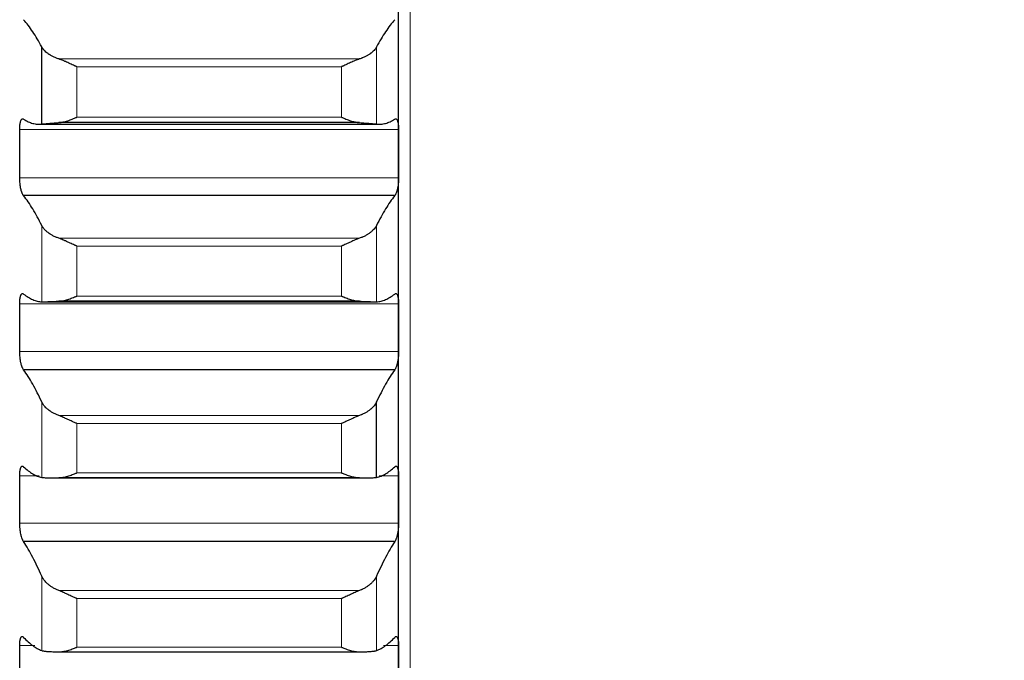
# Model space of a CAD drawing. Header units: inches. Extents: x 0 to 20790, y -12 to 14700.
# Tile 140 of 256: x 6263 to 6398, y 9745 to 9833. Entities that reach past the tile are written whole.
import ezdxf

# ---------------------------------------------------------------- set-up
doc = ezdxf.new("R2010")
doc.units = ezdxf.units.IN
doc.layers.add('1', color=7, linetype='Continuous', true_color=0xffffff)
doc.layers.add('254', color=7, linetype='Continuous', true_color=0xffffff)
doc.styles.add('latin_extended', font='simplex.shx')
doc.dimstyles.get("Standard").update_dxf_attribs({"dimtxt": 0.18, "dimasz": 0.18, "dimexe": 0.18, "dimexo": 0.0625, "dimgap": 0.09, "dimtad": 0, "dimtih": 1, "dimtoh": 1, "dimdec": 4, "dimzin": 0, "dimdsep": 46, "dimtxsty": 'Standard', "dimcen": 0.09, "dimadec": 0, "dimazin": 0, "dimtfac": 1, "dimtdec": 4, "dimtofl": 0, "dimtmove": 0, "dimatfit": 3, "dimfxl": 1, "dimtolj": 1, "dimtzin": 0, "dimarcsym": 0})

# ---------------------------------------------------------------- blocks, each defined once
blk = doc.blocks.new('_U2')
at = {"layer": '254', "color": 3, "linetype": 'Continuous', "lineweight": 13, "transparency": 16777216}
for p, q in [((7346.06, 11562.4), (7346.06, 8391.82)), ((658.56, 9851.46), (658.56, 8391.82)), ((781.06, 8426.82), (7223.56, 8426.82))]:
    blk.add_line(p, q, dxfattribs=at)
at = {"layer": '254', "color": 3, "transparency": 16777216}
for points in [[(781.06, 8447.23), (781.06, 8406.4), (658.56, 8426.82)], [(7223.56, 8406.4), (7223.56, 8447.23), (7346.06, 8426.82)]]:
    blk.add_solid(points, dxfattribs=at)
at = {"layer": 'Defpoints', "color": 0, "transparency": 16777216}
for p in [(7346.06, 11597.4), (658.56, 9886.46), (7346.06, 8426.82)]:
    blk.add_point(p, dxfattribs=at)
at = {"layer": '254', "color": 2, "lineweight": 13, "transparency": 16777216, "insert": (3786.47, 8610.57), "char_height": 122.5, "attachment_point": 1, "style": 'latin_extended'}
blk.add_mtext('\\A1;6687', dxfattribs=at)

msp = doc.modelspace()

# ---------------------------------------------------------------- linework, layer by layer
at = {"layer": '1', "color": 110, "linetype": 'Continuous', "lineweight": 13}
for p, q in [((6316.158, 9889.423), (6316.158, 9359.463)), ((6311.532, 9818.797), (6311.532, 9829.395)), ((6309.19, 9827.742), (6267.927, 9827.742)), ((6270.414, 9819.751), (6270.414, 9826.672)), ((6306.702, 9826.672), (6270.414, 9826.672)), ((6306.702, 9819.751), (6306.702, 9826.672)), ((6306.702, 9819.751), (6270.414, 9819.751)), ((6314.556, 9818.058), (6262.561, 9818.058)), ((6314.556, 9811.416), (6262.561, 9811.416)), ((6265.585, 9794.402), (6265.585, 9804.888)), ((6311.532, 9794.402), (6311.532, 9804.888)), ((6309.19, 9803.127), (6267.927, 9803.127)), ((6270.414, 9795.193), (6270.414, 9802.04)), ((6306.702, 9802.04), (6270.414, 9802.04)), ((6306.702, 9795.193), (6306.702, 9802.04)), ((6314.556, 9794.138), (6262.561, 9794.138)), ((6306.702, 9795.193), (6270.414, 9795.193)), ((6314.556, 9787.572), (6262.561, 9787.572)), ((6265.585, 9770.296), (6265.585, 9780.653)), ((6309.19, 9778.786), (6267.927, 9778.786)), ((6270.414, 9770.923), (6270.414, 9777.685)), ((6306.702, 9777.685), (6270.414, 9777.685)), ((6306.702, 9770.923), (6306.702, 9777.685)), ((6265.22, 9770.507), (6262.561, 9770.507)), ((6306.702, 9770.923), (6270.414, 9770.923)), ((6314.556, 9770.507), (6311.897, 9770.507)), ((6314.556, 9764.027), (6262.561, 9764.027)), ((6265.585, 9746.517), (6265.585, 9756.728)), ((6311.532, 9746.517), (6311.532, 9756.728)), ((6309.19, 9754.759), (6267.927, 9754.759)), ((6270.414, 9746.978), (6270.414, 9753.645)), ((6306.702, 9753.645), (6270.414, 9753.645)), ((6306.702, 9746.978), (6306.702, 9753.645)), ((6264.641, 9747.202), (6262.561, 9747.202)), ((6306.702, 9746.978), (6270.414, 9746.978)), ((6314.556, 9747.202), (6312.475, 9747.202))]:
    msp.add_line(p, q, dxfattribs=at)
at = {"layer": '1', "color": 2, "linetype": 'Continuous', "lineweight": 25}
for p, q in [((6314.558, 9814.737), (6314.558, 9838.875)), ((6265.585, 9818.797), (6265.585, 9829.395)), ((6265.23, 9818.777), (6311.887, 9818.777)), ((6309.19, 9818.999), (6267.927, 9818.999)), ((6314.558, 9790.855), (6314.558, 9814.737)), ((6314.021, 9808.973), (6263.096, 9808.973)), ((6265.813, 9794.4), (6311.371, 9794.4)), ((6309.19, 9794.477), (6267.927, 9794.477)), ((6314.558, 9767.267), (6314.558, 9790.855)), ((6314.021, 9785.075), (6263.096, 9785.075)), ((6311.532, 9770.296), (6311.532, 9780.653)), ((6267.013, 9770.236), (6310.126, 9770.236)), ((6309.19, 9770.243), (6267.927, 9770.243)), ((6314.558, 9744.01), (6314.558, 9767.267)), ((6314.021, 9761.48), (6263.096, 9761.48)), ((6267.927, 9746.336), (6309.19, 9746.336))]:
    msp.add_line(p, q, dxfattribs=at)
for points in [[(6265.585, 9829.395), (6265.381, 9829.781), (6264.971, 9830.515), (6264.352, 9831.505), (6263.727, 9832.385), (6263.307, 9832.899), (6263.096, 9833.137)], [(6314.021, 9833.137), (6313.81, 9832.899), (6313.39, 9832.385), (6312.765, 9831.505), (6312.146, 9830.515), (6311.736, 9829.781), (6311.532, 9829.395)], [(6263.096, 9819.481), (6263.307, 9819.344), (6263.727, 9819.111), (6264.352, 9818.88), (6264.971, 9818.769), (6265.381, 9818.774), (6265.585, 9818.797)], [(6311.532, 9818.797), (6311.736, 9818.774), (6312.146, 9818.769), (6312.765, 9818.88), (6313.39, 9819.111), (6313.81, 9819.344), (6314.021, 9819.481)], [(6262.558, 9814.737), (6262.558, 9815.844), (6262.559, 9816.951), (6262.561, 9818.058)], [(6314.556, 9818.058), (6314.557, 9816.951), (6314.558, 9815.844), (6314.558, 9814.737)], [(6262.561, 9811.416), (6262.559, 9812.523), (6262.558, 9813.63), (6262.558, 9814.737)], [(6314.558, 9814.737), (6314.558, 9813.63), (6314.557, 9812.523), (6314.556, 9811.416)], [(6265.585, 9804.888), (6265.381, 9805.301), (6264.971, 9806.091), (6264.352, 9807.166), (6263.727, 9808.133), (6263.307, 9808.705), (6263.096, 9808.973)], [(6314.021, 9808.973), (6313.81, 9808.705), (6313.39, 9808.133), (6312.765, 9807.166), (6312.146, 9806.091), (6311.736, 9805.301), (6311.532, 9804.888)], [(6263.096, 9795.462), (6263.307, 9795.295), (6263.727, 9794.999), (6264.352, 9794.675), (6264.971, 9794.469), (6265.381, 9794.411), (6265.585, 9794.402)], [(6311.532, 9794.402), (6311.736, 9794.411), (6312.146, 9794.469), (6312.765, 9794.675), (6313.39, 9794.999), (6313.81, 9795.295), (6314.021, 9795.462)], [(6262.558, 9790.855), (6262.558, 9791.949), (6262.559, 9793.044), (6262.561, 9794.138)], [(6314.556, 9794.138), (6314.557, 9793.044), (6314.558, 9791.949), (6314.558, 9790.855)], [(6262.561, 9787.572), (6262.559, 9788.666), (6262.558, 9789.76), (6262.558, 9790.855)], [(6314.558, 9790.855), (6314.558, 9789.76), (6314.557, 9788.666), (6314.556, 9787.572)], [(6265.585, 9780.653), (6265.381, 9781.093), (6264.971, 9781.936), (6264.352, 9783.095), (6263.727, 9784.147), (6263.307, 9784.778), (6263.096, 9785.075)], [(6314.021, 9785.075), (6313.81, 9784.778), (6313.39, 9784.147), (6312.765, 9783.095), (6312.146, 9781.936), (6311.736, 9781.093), (6311.532, 9780.653)], [(6263.096, 9771.73), (6263.307, 9771.532), (6263.727, 9771.175), (6264.352, 9770.757), (6264.971, 9770.457), (6265.381, 9770.337), (6265.585, 9770.296)], [(6311.532, 9770.296), (6311.736, 9770.337), (6312.146, 9770.457), (6312.765, 9770.757), (6313.39, 9771.175), (6313.81, 9771.532), (6314.021, 9771.73)], [(6262.558, 9767.267), (6262.558, 9768.347), (6262.559, 9769.427), (6262.561, 9770.507)], [(6314.556, 9770.507), (6314.557, 9769.427), (6314.558, 9768.347), (6314.558, 9767.267)], [(6262.561, 9764.027), (6262.559, 9765.107), (6262.558, 9766.187), (6262.558, 9767.267)], [(6314.558, 9767.267), (6314.558, 9766.187), (6314.557, 9765.107), (6314.556, 9764.027)], [(6265.585, 9756.728), (6265.381, 9757.194), (6264.971, 9758.09), (6264.352, 9759.33), (6263.727, 9760.466), (6263.307, 9761.154), (6263.096, 9761.48)], [(6314.021, 9761.48), (6313.81, 9761.154), (6313.39, 9760.466), (6312.765, 9759.33), (6312.146, 9758.09), (6311.736, 9757.194), (6311.532, 9756.728)], [(6263.096, 9748.323), (6263.307, 9748.094), (6263.727, 9747.676), (6264.352, 9747.166), (6264.971, 9746.773), (6265.381, 9746.589), (6265.585, 9746.517)], [(6311.532, 9746.517), (6311.736, 9746.589), (6312.146, 9746.773), (6312.765, 9747.166), (6313.39, 9747.676), (6313.81, 9748.094), (6314.021, 9748.323)], [(6262.558, 9744.01), (6262.558, 9745.074), (6262.559, 9746.138), (6262.561, 9747.202)], [(6314.556, 9747.202), (6314.557, 9746.138), (6314.558, 9745.074), (6314.558, 9744.01)]]:
    msp.add_open_spline(points, degree=3, dxfattribs=at)
for points, knots in [([(6267.927, 9827.742), (6267.781, 9827.79), (6267.641, 9827.842), (6267.372, 9827.952), (6267.114, 9828.069), (6266.878, 9828.197), (6266.738, 9828.281), (6266.71, 9828.298), (6266.655, 9828.332), (6266.628, 9828.35), (6266.547, 9828.402), (6266.496, 9828.437), (6266.346, 9828.544), (6266.253, 9828.617), (6266.082, 9828.766), (6266.003, 9828.842), (6265.895, 9828.958), (6265.86, 9828.997), (6265.811, 9829.056), (6265.796, 9829.075), (6265.765, 9829.115), (6265.75, 9829.135), (6265.677, 9829.234), (6265.627, 9829.314), (6265.585, 9829.395)], [0, 0, 0, 0, 0.125, 0.125, 0.25, 0.375, 0.375, 0.40625, 0.40625, 0.4375, 0.4375, 0.5, 0.5, 0.625, 0.625, 0.75, 0.75, 0.8125, 0.8125, 0.84375, 0.84375, 0.875, 0.875, 1, 1, 1, 1]), ([(6311.532, 9829.395), (6311.489, 9829.314), (6311.439, 9829.235), (6311.325, 9829.077), (6311.196, 9828.921), (6311.038, 9828.769), (6310.909, 9828.657), (6310.864, 9828.619), (6310.794, 9828.564), (6310.77, 9828.546), (6310.721, 9828.509), (6310.697, 9828.491), (6310.572, 9828.402), (6310.36, 9828.264), (6310.125, 9828.136), (6309.878, 9828.013), (6309.749, 9827.954), (6309.579, 9827.884), (6309.544, 9827.871), (6309.475, 9827.844), (6309.37, 9827.804), (6309.263, 9827.766), (6309.19, 9827.742)], [0, 0, 0, 0, 0.125, 0.125, 0.25, 0.375, 0.375, 0.4375, 0.4375, 0.46875, 0.46875, 0.5, 0.5, 0.625, 0.75, 0.75, 0.875, 0.875, 0.90625, 0.90625, 0.9375, 1, 1, 1, 1]), ([(6270.414, 9826.672), (6270.411, 9826.673), (6270.408, 9826.674), (6270.401, 9826.677), (6270.398, 9826.679), (6270.388, 9826.683), (6270.368, 9826.692), (6270.321, 9826.712), (6270.229, 9826.753), (6270.15, 9826.788), (6269.992, 9826.859), (6269.887, 9826.906), (6269.573, 9827.049), (6269.365, 9827.144), (6269.054, 9827.285), (6268.95, 9827.331), (6268.795, 9827.399), (6268.743, 9827.422), (6268.639, 9827.466), (6268.587, 9827.488), (6268.432, 9827.553), (6268.33, 9827.594), (6268.127, 9827.672), (6268.027, 9827.708), (6267.927, 9827.742)], [0, 0, 0, 0, 0.0039062, 0.0039062, 0.0078125, 0.0078125, 0.015625, 0.03125, 0.0625, 0.125, 0.125, 0.25, 0.25, 0.5, 0.5, 0.625, 0.625, 0.6875, 0.6875, 0.75, 0.75, 0.875, 0.875, 1, 1, 1, 1]), ([(6309.19, 9827.742), (6309.09, 9827.708), (6308.99, 9827.672), (6308.789, 9827.595), (6308.687, 9827.554), (6308.484, 9827.469), (6308.381, 9827.425), (6308.174, 9827.334), (6308.07, 9827.288), (6307.86, 9827.193), (6307.756, 9827.146), (6307.546, 9827.05), (6307.441, 9827.002), (6307.231, 9826.907), (6307.125, 9826.859), (6306.967, 9826.788), (6306.888, 9826.753), (6306.795, 9826.712), (6306.749, 9826.692), (6306.729, 9826.683), (6306.716, 9826.677), (6306.709, 9826.674), (6306.702, 9826.672)], [0, 0, 0, 0, 0.125, 0.125, 0.25, 0.25, 0.375, 0.375, 0.5, 0.5, 0.625, 0.625, 0.75, 0.75, 0.875, 0.875, 0.9375, 0.96875, 0.984375, 0.9921875, 0.9921875, 1, 1, 1, 1]), ([(6267.927, 9818.999), (6268.026, 9819.005), (6268.127, 9819.016), (6268.328, 9819.047), (6268.429, 9819.066), (6268.633, 9819.111), (6268.736, 9819.137), (6268.942, 9819.195), (6269.046, 9819.227), (6269.256, 9819.295), (6269.361, 9819.331), (6269.571, 9819.407), (6269.676, 9819.447), (6269.886, 9819.53), (6269.991, 9819.572), (6270.15, 9819.638), (6270.229, 9819.672), (6270.322, 9819.711), (6270.368, 9819.731), (6270.388, 9819.74), (6270.401, 9819.746), (6270.408, 9819.748), (6270.414, 9819.751)], [0, 0, 0, 0, 0.125, 0.125, 0.25, 0.25, 0.375, 0.375, 0.5, 0.5, 0.625, 0.625, 0.75, 0.75, 0.875, 0.875, 0.9375, 0.96875, 0.984375, 0.9921875, 0.9921875, 1, 1, 1, 1]), ([(6306.702, 9819.751), (6306.706, 9819.75), (6306.709, 9819.748), (6306.716, 9819.746), (6306.719, 9819.744), (6306.729, 9819.74), (6306.749, 9819.731), (6306.795, 9819.711), (6306.888, 9819.672), (6306.967, 9819.638), (6307.125, 9819.572), (6307.23, 9819.53), (6307.544, 9819.407), (6307.752, 9819.331), (6308.063, 9819.229), (6308.166, 9819.198), (6308.322, 9819.154), (6308.374, 9819.14), (6308.477, 9819.114), (6308.529, 9819.101), (6308.684, 9819.067), (6308.787, 9819.047), (6308.989, 9819.016), (6309.09, 9819.005), (6309.19, 9818.999)], [0, 0, 0, 0, 0.0039063, 0.0039063, 0.0078125, 0.0078125, 0.015625, 0.03125, 0.0625, 0.125, 0.125, 0.25, 0.25, 0.5, 0.5, 0.625, 0.625, 0.6875, 0.6875, 0.75, 0.75, 0.875, 0.875, 1, 1, 1, 1]), ([(6262.561, 9818.058), (6262.561, 9818.123), (6262.563, 9818.249), (6262.571, 9818.43), (6262.58, 9818.546), (6262.588, 9818.63), (6262.591, 9818.658), (6262.597, 9818.712), (6262.6, 9818.739), (6262.618, 9818.869), (6262.634, 9818.964), (6262.659, 9819.072), (6262.664, 9819.093), (6262.672, 9819.124), (6262.675, 9819.134), (6262.681, 9819.153), (6262.695, 9819.202), (6262.721, 9819.281), (6262.747, 9819.34), (6262.774, 9819.393), (6262.788, 9819.417), (6262.832, 9819.48), (6262.863, 9819.509), (6262.91, 9819.534), (6262.927, 9819.54), (6262.951, 9819.544), (6262.96, 9819.544), (6262.976, 9819.543), (6262.985, 9819.542), (6263.027, 9819.533), (6263.061, 9819.513), (6263.096, 9819.481)], [0, 0, 0, 0, 0.0625, 0.125, 0.1875, 0.1875, 0.21875, 0.21875, 0.25, 0.25, 0.375, 0.375, 0.40625, 0.40625, 0.421875, 0.421875, 0.4375, 0.5, 0.5625, 0.5625, 0.625, 0.625, 0.75, 0.75, 0.8125, 0.8125, 0.84375, 0.84375, 0.875, 0.875, 1, 1, 1, 1]), ([(6265.585, 9818.797), (6265.627, 9818.802), (6265.677, 9818.807), (6265.792, 9818.82), (6265.921, 9818.834), (6266.079, 9818.85), (6266.208, 9818.863), (6266.253, 9818.867), (6266.323, 9818.874), (6266.347, 9818.876), (6266.395, 9818.881), (6266.42, 9818.883), (6266.545, 9818.895), (6266.756, 9818.914), (6266.991, 9818.934), (6267.238, 9818.953), (6267.368, 9818.963), (6267.538, 9818.974), (6267.572, 9818.977), (6267.641, 9818.981), (6267.746, 9818.988), (6267.854, 9818.995), (6267.927, 9818.999)], [0, 0, 0, 0, 0.125, 0.125, 0.25, 0.375, 0.375, 0.4375, 0.4375, 0.46875, 0.46875, 0.5, 0.5, 0.625, 0.75, 0.75, 0.875, 0.875, 0.90625, 0.90625, 0.9375, 1, 1, 1, 1]), ([(6309.19, 9818.999), (6309.336, 9818.991), (6309.476, 9818.982), (6309.744, 9818.963), (6310.002, 9818.944), (6310.238, 9818.924), (6310.379, 9818.912), (6310.407, 9818.91), (6310.462, 9818.905), (6310.489, 9818.903), (6310.569, 9818.895), (6310.621, 9818.891), (6310.77, 9818.877), (6310.863, 9818.868), (6311.035, 9818.85), (6311.114, 9818.842), (6311.222, 9818.831), (6311.256, 9818.827), (6311.305, 9818.822), (6311.321, 9818.82), (6311.352, 9818.817), (6311.367, 9818.815), (6311.439, 9818.807), (6311.489, 9818.802), (6311.532, 9818.797)], [0, 0, 0, 0, 0.125, 0.125, 0.25, 0.375, 0.375, 0.40625, 0.40625, 0.4375, 0.4375, 0.5, 0.5, 0.625, 0.625, 0.75, 0.75, 0.8125, 0.8125, 0.84375, 0.84375, 0.875, 0.875, 1, 1, 1, 1]), ([(6314.021, 9819.481), (6314.055, 9819.513), (6314.089, 9819.533), (6314.14, 9819.544), (6314.156, 9819.545), (6314.181, 9819.541), (6314.189, 9819.539), (6314.206, 9819.534), (6314.214, 9819.53), (6314.254, 9819.509), (6314.284, 9819.48), (6314.328, 9819.418), (6314.342, 9819.394), (6314.362, 9819.354), (6314.369, 9819.34), (6314.382, 9819.31), (6314.388, 9819.295), (6314.419, 9819.214), (6314.442, 9819.139), (6314.467, 9819.032), (6314.471, 9819.01), (6314.481, 9818.964), (6314.485, 9818.94), (6314.498, 9818.868), (6314.506, 9818.818), (6314.527, 9818.662), (6314.537, 9818.551), (6314.546, 9818.402), (6314.548, 9818.372), (6314.551, 9818.311), (6314.552, 9818.28), (6314.555, 9818.186), (6314.556, 9818.123), (6314.556, 9818.058)], [0, 0, 0, 0, 0.125, 0.125, 0.1875, 0.1875, 0.21875, 0.21875, 0.25, 0.25, 0.375, 0.375, 0.4375, 0.4375, 0.46875, 0.46875, 0.5, 0.5, 0.625, 0.625, 0.65625, 0.65625, 0.6875, 0.6875, 0.75, 0.75, 0.875, 0.875, 0.90625, 0.90625, 0.9375, 0.9375, 1, 1, 1, 1]), ([(6263.096, 9808.973), (6263.061, 9809.008), (6263.027, 9809.053), (6262.977, 9809.138), (6262.96, 9809.169), (6262.936, 9809.22), (6262.927, 9809.238), (6262.911, 9809.275), (6262.903, 9809.294), (6262.863, 9809.392), (6262.832, 9809.479), (6262.789, 9809.624), (6262.775, 9809.674), (6262.755, 9809.753), (6262.748, 9809.78), (6262.735, 9809.835), (6262.728, 9809.863), (6262.697, 9810.003), (6262.675, 9810.121), (6262.65, 9810.275), (6262.645, 9810.306), (6262.636, 9810.369), (6262.631, 9810.402), (6262.619, 9810.498), (6262.611, 9810.562), (6262.59, 9810.757), (6262.579, 9810.889), (6262.57, 9811.055), (6262.569, 9811.088), (6262.566, 9811.154), (6262.565, 9811.187), (6262.562, 9811.286), (6262.561, 9811.351), (6262.561, 9811.416)], [0, 0, 0, 0, 0.125, 0.125, 0.1875, 0.1875, 0.21875, 0.21875, 0.25, 0.25, 0.375, 0.375, 0.4375, 0.4375, 0.46875, 0.46875, 0.5, 0.5, 0.625, 0.625, 0.65625, 0.65625, 0.6875, 0.6875, 0.75, 0.75, 0.875, 0.875, 0.90625, 0.90625, 0.9375, 0.9375, 1, 1, 1, 1]), ([(6314.556, 9811.416), (6314.556, 9811.351), (6314.554, 9811.222), (6314.545, 9811.025), (6314.537, 9810.893), (6314.529, 9810.794), (6314.526, 9810.761), (6314.52, 9810.695), (6314.516, 9810.662), (6314.499, 9810.499), (6314.482, 9810.372), (6314.457, 9810.217), (6314.452, 9810.186), (6314.444, 9810.14), (6314.441, 9810.125), (6314.436, 9810.095), (6314.422, 9810.02), (6314.395, 9809.89), (6314.369, 9809.782), (6314.342, 9809.677), (6314.328, 9809.626), (6314.284, 9809.48), (6314.254, 9809.392), (6314.206, 9809.275), (6314.19, 9809.239), (6314.165, 9809.188), (6314.157, 9809.171), (6314.14, 9809.14), (6314.132, 9809.125), (6314.089, 9809.053), (6314.055, 9809.008), (6314.021, 9808.973)], [0, 0, 0, 0, 0.0625, 0.125, 0.1875, 0.1875, 0.21875, 0.21875, 0.25, 0.25, 0.375, 0.375, 0.40625, 0.40625, 0.421875, 0.421875, 0.4375, 0.5, 0.5625, 0.5625, 0.625, 0.625, 0.75, 0.75, 0.8125, 0.8125, 0.84375, 0.84375, 0.875, 0.875, 1, 1, 1, 1]), ([(6267.927, 9803.127), (6267.781, 9803.178), (6267.641, 9803.233), (6267.372, 9803.35), (6267.114, 9803.474), (6266.878, 9803.61), (6266.738, 9803.699), (6266.71, 9803.718), (6266.655, 9803.754), (6266.628, 9803.772), (6266.547, 9803.828), (6266.496, 9803.866), (6266.346, 9803.98), (6266.253, 9804.057), (6266.082, 9804.216), (6266.003, 9804.297), (6265.895, 9804.421), (6265.86, 9804.462), (6265.811, 9804.525), (6265.796, 9804.546), (6265.765, 9804.588), (6265.75, 9804.61), (6265.677, 9804.716), (6265.627, 9804.802), (6265.585, 9804.888)], [0, 0, 0, 0, 0.125, 0.125, 0.25, 0.375, 0.375, 0.40625, 0.40625, 0.4375, 0.4375, 0.5, 0.5, 0.625, 0.625, 0.75, 0.75, 0.8125, 0.8125, 0.84375, 0.84375, 0.875, 0.875, 1, 1, 1, 1]), ([(6311.532, 9804.888), (6311.489, 9804.802), (6311.439, 9804.717), (6311.325, 9804.548), (6311.196, 9804.381), (6311.038, 9804.219), (6310.909, 9804.099), (6310.864, 9804.06), (6310.794, 9804.001), (6310.77, 9803.981), (6310.721, 9803.943), (6310.697, 9803.923), (6310.572, 9803.828), (6310.36, 9803.681), (6310.125, 9803.545), (6309.878, 9803.414), (6309.749, 9803.352), (6309.579, 9803.278), (6309.544, 9803.264), (6309.475, 9803.235), (6309.37, 9803.192), (6309.263, 9803.152), (6309.19, 9803.127)], [0, 0, 0, 0, 0.125, 0.125, 0.25, 0.375, 0.375, 0.4375, 0.4375, 0.46875, 0.46875, 0.5, 0.5, 0.625, 0.75, 0.75, 0.875, 0.875, 0.90625, 0.90625, 0.9375, 1, 1, 1, 1]), ([(6270.414, 9802.04), (6270.411, 9802.042), (6270.408, 9802.043), (6270.401, 9802.046), (6270.398, 9802.047), (6270.388, 9802.052), (6270.368, 9802.06), (6270.321, 9802.081), (6270.229, 9802.121), (6270.15, 9802.156), (6269.992, 9802.226), (6269.887, 9802.274), (6269.573, 9802.417), (6269.365, 9802.513), (6269.054, 9802.655), (6268.95, 9802.702), (6268.795, 9802.771), (6268.743, 9802.794), (6268.639, 9802.84), (6268.587, 9802.863), (6268.432, 9802.929), (6268.33, 9802.972), (6268.127, 9803.053), (6268.027, 9803.091), (6267.927, 9803.127)], [0, 0, 0, 0, 0.0039063, 0.0039063, 0.0078125, 0.0078125, 0.015625, 0.03125, 0.0625, 0.125, 0.125, 0.25, 0.25, 0.5, 0.5, 0.625, 0.625, 0.6875, 0.6875, 0.75, 0.75, 0.875, 0.875, 1, 1, 1, 1]), ([(6309.19, 9803.127), (6309.09, 9803.091), (6308.99, 9803.053), (6308.789, 9802.973), (6308.687, 9802.931), (6308.484, 9802.843), (6308.381, 9802.798), (6308.174, 9802.705), (6308.07, 9802.658), (6307.86, 9802.562), (6307.756, 9802.514), (6307.546, 9802.418), (6307.441, 9802.37), (6307.231, 9802.274), (6307.125, 9802.227), (6306.967, 9802.156), (6306.888, 9802.121), (6306.795, 9802.081), (6306.749, 9802.06), (6306.729, 9802.052), (6306.716, 9802.046), (6306.709, 9802.043), (6306.702, 9802.04)], [0, 0, 0, 0, 0.125, 0.125, 0.25, 0.25, 0.375, 0.375, 0.5, 0.5, 0.625, 0.625, 0.75, 0.75, 0.875, 0.875, 0.9375, 0.96875, 0.984375, 0.9921875, 0.9921875, 1, 1, 1, 1]), ([(6262.561, 9794.138), (6262.561, 9794.202), (6262.563, 9794.326), (6262.571, 9794.504), (6262.58, 9794.617), (6262.588, 9794.699), (6262.591, 9794.726), (6262.597, 9794.779), (6262.6, 9794.805), (6262.618, 9794.931), (6262.634, 9795.023), (6262.659, 9795.125), (6262.664, 9795.145), (6262.672, 9795.174), (6262.675, 9795.184), (6262.681, 9795.203), (6262.695, 9795.248), (6262.721, 9795.322), (6262.747, 9795.376), (6262.774, 9795.425), (6262.788, 9795.446), (6262.832, 9795.502), (6262.863, 9795.526), (6262.91, 9795.544), (6262.927, 9795.547), (6262.951, 9795.547), (6262.96, 9795.546), (6262.976, 9795.542), (6262.985, 9795.54), (6263.027, 9795.524), (6263.061, 9795.499), (6263.096, 9795.462)], [0, 0, 0, 0, 0.0625, 0.125, 0.1875, 0.1875, 0.21875, 0.21875, 0.25, 0.25, 0.375, 0.375, 0.40625, 0.40625, 0.421875, 0.421875, 0.4375, 0.5, 0.5625, 0.5625, 0.625, 0.625, 0.75, 0.75, 0.8125, 0.8125, 0.84375, 0.84375, 0.875, 0.875, 1, 1, 1, 1]), ([(6314.021, 9795.462), (6314.055, 9795.499), (6314.089, 9795.524), (6314.14, 9795.543), (6314.156, 9795.546), (6314.181, 9795.547), (6314.189, 9795.546), (6314.206, 9795.543), (6314.214, 9795.541), (6314.254, 9795.526), (6314.284, 9795.502), (6314.328, 9795.447), (6314.342, 9795.426), (6314.362, 9795.39), (6314.369, 9795.377), (6314.382, 9795.349), (6314.388, 9795.335), (6314.419, 9795.26), (6314.442, 9795.189), (6314.467, 9795.087), (6314.471, 9795.066), (6314.481, 9795.022), (6314.485, 9794.999), (6314.498, 9794.93), (6314.506, 9794.882), (6314.527, 9794.731), (6314.537, 9794.623), (6314.546, 9794.477), (6314.548, 9794.447), (6314.551, 9794.387), (6314.552, 9794.356), (6314.555, 9794.264), (6314.556, 9794.202), (6314.556, 9794.138)], [0, 0, 0, 0, 0.125, 0.125, 0.1875, 0.1875, 0.21875, 0.21875, 0.25, 0.25, 0.375, 0.375, 0.4375, 0.4375, 0.46875, 0.46875, 0.5, 0.5, 0.625, 0.625, 0.65625, 0.65625, 0.6875, 0.6875, 0.75, 0.75, 0.875, 0.875, 0.90625, 0.90625, 0.9375, 0.9375, 1, 1, 1, 1]), ([(6265.585, 9794.402), (6265.627, 9794.401), (6265.677, 9794.4), (6265.792, 9794.4), (6265.921, 9794.401), (6266.079, 9794.405), (6266.208, 9794.409), (6266.253, 9794.411), (6266.323, 9794.414), (6266.347, 9794.414), (6266.395, 9794.416), (6266.42, 9794.417), (6266.545, 9794.422), (6266.756, 9794.431), (6266.991, 9794.44), (6267.238, 9794.451), (6267.368, 9794.456), (6267.538, 9794.463), (6267.572, 9794.464), (6267.641, 9794.467), (6267.746, 9794.471), (6267.854, 9794.474), (6267.927, 9794.477)], [0, 0, 0, 0, 0.125, 0.125, 0.25, 0.375, 0.375, 0.4375, 0.4375, 0.46875, 0.46875, 0.5, 0.5, 0.625, 0.75, 0.75, 0.875, 0.875, 0.90625, 0.90625, 0.9375, 1, 1, 1, 1]), ([(6267.927, 9794.477), (6268.026, 9794.48), (6268.127, 9794.489), (6268.328, 9794.515), (6268.429, 9794.533), (6268.633, 9794.574), (6268.736, 9794.598), (6268.942, 9794.652), (6269.046, 9794.683), (6269.256, 9794.748), (6269.361, 9794.783), (6269.571, 9794.856), (6269.676, 9794.895), (6269.886, 9794.975), (6269.991, 9795.017), (6270.15, 9795.082), (6270.229, 9795.115), (6270.322, 9795.154), (6270.368, 9795.174), (6270.388, 9795.182), (6270.401, 9795.188), (6270.408, 9795.191), (6270.414, 9795.193)], [0, 0, 0, 0, 0.125, 0.125, 0.25, 0.25, 0.375, 0.375, 0.5, 0.5, 0.625, 0.625, 0.75, 0.75, 0.875, 0.875, 0.9375, 0.96875, 0.984375, 0.9921875, 0.9921875, 1, 1, 1, 1]), ([(6306.702, 9795.193), (6306.706, 9795.192), (6306.709, 9795.191), (6306.716, 9795.188), (6306.719, 9795.186), (6306.729, 9795.182), (6306.749, 9795.174), (6306.795, 9795.154), (6306.888, 9795.115), (6306.967, 9795.082), (6307.125, 9795.017), (6307.23, 9794.976), (6307.544, 9794.855), (6307.752, 9794.782), (6308.063, 9794.685), (6308.166, 9794.655), (6308.322, 9794.614), (6308.374, 9794.601), (6308.477, 9794.576), (6308.529, 9794.565), (6308.684, 9794.533), (6308.787, 9794.516), (6308.989, 9794.489), (6309.09, 9794.48), (6309.19, 9794.477)], [0, 0, 0, 0, 0.0039063, 0.0039063, 0.0078125, 0.0078125, 0.015625, 0.03125, 0.0625, 0.125, 0.125, 0.25, 0.25, 0.5, 0.5, 0.625, 0.625, 0.6875, 0.6875, 0.75, 0.75, 0.875, 0.875, 1, 1, 1, 1]), ([(6309.19, 9794.477), (6309.336, 9794.472), (6309.476, 9794.467), (6309.744, 9794.456), (6310.002, 9794.446), (6310.238, 9794.436), (6310.379, 9794.43), (6310.407, 9794.429), (6310.462, 9794.427), (6310.489, 9794.425), (6310.569, 9794.422), (6310.621, 9794.42), (6310.77, 9794.414), (6310.863, 9794.411), (6311.035, 9794.405), (6311.114, 9794.403), (6311.222, 9794.401), (6311.256, 9794.401), (6311.305, 9794.4), (6311.321, 9794.4), (6311.352, 9794.4), (6311.367, 9794.4), (6311.439, 9794.4), (6311.489, 9794.401), (6311.532, 9794.402)], [0, 0, 0, 0, 0.125, 0.125, 0.25, 0.375, 0.375, 0.40625, 0.40625, 0.4375, 0.4375, 0.5, 0.5, 0.625, 0.625, 0.75, 0.75, 0.8125, 0.8125, 0.84375, 0.84375, 0.875, 0.875, 1, 1, 1, 1]), ([(6263.096, 9785.075), (6263.061, 9785.114), (6263.027, 9785.165), (6262.977, 9785.256), (6262.96, 9785.29), (6262.936, 9785.344), (6262.927, 9785.363), (6262.911, 9785.401), (6262.903, 9785.422), (6262.863, 9785.525), (6262.832, 9785.616), (6262.789, 9785.765), (6262.775, 9785.817), (6262.755, 9785.899), (6262.748, 9785.926), (6262.735, 9785.982), (6262.728, 9786.011), (6262.697, 9786.154), (6262.675, 9786.274), (6262.65, 9786.43), (6262.645, 9786.462), (6262.636, 9786.526), (6262.631, 9786.558), (6262.619, 9786.656), (6262.611, 9786.721), (6262.59, 9786.916), (6262.579, 9787.048), (6262.57, 9787.213), (6262.569, 9787.247), (6262.566, 9787.313), (6262.565, 9787.345), (6262.562, 9787.443), (6262.561, 9787.508), (6262.561, 9787.572)], [0, 0, 0, 0, 0.125, 0.125, 0.1875, 0.1875, 0.21875, 0.21875, 0.25, 0.25, 0.375, 0.375, 0.4375, 0.4375, 0.46875, 0.46875, 0.5, 0.5, 0.625, 0.625, 0.65625, 0.65625, 0.6875, 0.6875, 0.75, 0.75, 0.875, 0.875, 0.90625, 0.90625, 0.9375, 0.9375, 1, 1, 1, 1]), ([(6314.556, 9787.572), (6314.556, 9787.508), (6314.554, 9787.379), (6314.545, 9787.184), (6314.537, 9787.052), (6314.529, 9786.953), (6314.526, 9786.92), (6314.52, 9786.853), (6314.516, 9786.82), (6314.499, 9786.656), (6314.482, 9786.528), (6314.457, 9786.371), (6314.452, 9786.34), (6314.444, 9786.294), (6314.441, 9786.278), (6314.436, 9786.248), (6314.422, 9786.171), (6314.395, 9786.039), (6314.369, 9785.928), (6314.342, 9785.82), (6314.328, 9785.768), (6314.284, 9785.616), (6314.254, 9785.525), (6314.206, 9785.402), (6314.19, 9785.364), (6314.165, 9785.309), (6314.157, 9785.292), (6314.14, 9785.258), (6314.132, 9785.242), (6314.089, 9785.165), (6314.055, 9785.114), (6314.021, 9785.075)], [0, 0, 0, 0, 0.0625, 0.125, 0.1875, 0.1875, 0.21875, 0.21875, 0.25, 0.25, 0.375, 0.375, 0.40625, 0.40625, 0.421875, 0.421875, 0.4375, 0.5, 0.5625, 0.5625, 0.625, 0.625, 0.75, 0.75, 0.8125, 0.8125, 0.84375, 0.84375, 0.875, 0.875, 1, 1, 1, 1]), ([(6267.927, 9778.786), (6267.781, 9778.84), (6267.641, 9778.899), (6267.372, 9779.022), (6267.114, 9779.153), (6266.878, 9779.297), (6266.738, 9779.391), (6266.71, 9779.41), (6266.655, 9779.449), (6266.628, 9779.468), (6266.547, 9779.527), (6266.496, 9779.567), (6266.346, 9779.688), (6266.253, 9779.77), (6266.082, 9779.939), (6266.003, 9780.024), (6265.895, 9780.156), (6265.86, 9780.2), (6265.811, 9780.267), (6265.796, 9780.289), (6265.765, 9780.334), (6265.75, 9780.357), (6265.677, 9780.47), (6265.627, 9780.561), (6265.585, 9780.653)], [0, 0, 0, 0, 0.125, 0.125, 0.25, 0.375, 0.375, 0.40625, 0.40625, 0.4375, 0.4375, 0.5, 0.5, 0.625, 0.625, 0.75, 0.75, 0.8125, 0.8125, 0.84375, 0.84375, 0.875, 0.875, 1, 1, 1, 1]), ([(6311.532, 9780.653), (6311.489, 9780.561), (6311.439, 9780.47), (6311.325, 9780.291), (6311.196, 9780.114), (6311.038, 9779.942), (6310.909, 9779.815), (6310.864, 9779.773), (6310.794, 9779.71), (6310.77, 9779.69), (6310.721, 9779.649), (6310.697, 9779.628), (6310.572, 9779.528), (6310.36, 9779.372), (6310.125, 9779.228), (6309.878, 9779.09), (6309.749, 9779.024), (6309.579, 9778.946), (6309.544, 9778.931), (6309.475, 9778.9), (6309.37, 9778.856), (6309.263, 9778.813), (6309.19, 9778.786)], [0, 0, 0, 0, 0.125, 0.125, 0.25, 0.375, 0.375, 0.4375, 0.4375, 0.46875, 0.46875, 0.5, 0.5, 0.625, 0.75, 0.75, 0.875, 0.875, 0.90625, 0.90625, 0.9375, 1, 1, 1, 1]), ([(6270.414, 9777.685), (6270.411, 9777.687), (6270.408, 9777.688), (6270.401, 9777.691), (6270.398, 9777.692), (6270.388, 9777.697), (6270.368, 9777.705), (6270.321, 9777.725), (6270.229, 9777.765), (6270.15, 9777.8), (6269.992, 9777.87), (6269.887, 9777.917), (6269.573, 9778.06), (6269.365, 9778.156), (6269.054, 9778.3), (6268.95, 9778.348), (6268.795, 9778.419), (6268.743, 9778.442), (6268.639, 9778.489), (6268.587, 9778.512), (6268.432, 9778.58), (6268.33, 9778.624), (6268.127, 9778.709), (6268.027, 9778.749), (6267.927, 9778.786)], [0, 0, 0, 0, 0.0039062, 0.0039062, 0.0078125, 0.0078125, 0.015625, 0.03125, 0.0625, 0.125, 0.125, 0.25, 0.25, 0.5, 0.5, 0.625, 0.625, 0.6875, 0.6875, 0.75, 0.75, 0.875, 0.875, 1, 1, 1, 1]), ([(6309.19, 9778.786), (6309.09, 9778.749), (6308.99, 9778.709), (6308.789, 9778.625), (6308.687, 9778.582), (6308.484, 9778.492), (6308.381, 9778.446), (6308.174, 9778.351), (6308.07, 9778.303), (6307.86, 9778.206), (6307.756, 9778.158), (6307.546, 9778.061), (6307.441, 9778.013), (6307.231, 9777.917), (6307.125, 9777.87), (6306.967, 9777.8), (6306.888, 9777.765), (6306.795, 9777.725), (6306.749, 9777.705), (6306.729, 9777.697), (6306.716, 9777.691), (6306.709, 9777.688), (6306.702, 9777.685)], [0, 0, 0, 0, 0.125, 0.125, 0.25, 0.25, 0.375, 0.375, 0.5, 0.5, 0.625, 0.625, 0.75, 0.75, 0.875, 0.875, 0.9375, 0.96875, 0.984375, 0.9921875, 0.9921875, 1, 1, 1, 1]), ([(6262.561, 9770.507), (6262.561, 9770.57), (6262.563, 9770.692), (6262.571, 9770.867), (6262.58, 9770.976), (6262.588, 9771.056), (6262.591, 9771.083), (6262.597, 9771.134), (6262.6, 9771.159), (6262.618, 9771.281), (6262.634, 9771.368), (6262.659, 9771.466), (6262.664, 9771.485), (6262.672, 9771.512), (6262.675, 9771.521), (6262.681, 9771.539), (6262.695, 9771.582), (6262.721, 9771.651), (6262.747, 9771.7), (6262.774, 9771.744), (6262.788, 9771.763), (6262.832, 9771.81), (6262.863, 9771.829), (6262.91, 9771.84), (6262.927, 9771.84), (6262.951, 9771.836), (6262.96, 9771.834), (6262.976, 9771.828), (6262.985, 9771.824), (6263.027, 9771.802), (6263.061, 9771.772), (6263.096, 9771.73)], [0, 0, 0, 0, 0.0625, 0.125, 0.1875, 0.1875, 0.21875, 0.21875, 0.25, 0.25, 0.375, 0.375, 0.40625, 0.40625, 0.421875, 0.421875, 0.4375, 0.5, 0.5625, 0.5625, 0.625, 0.625, 0.75, 0.75, 0.8125, 0.8125, 0.84375, 0.84375, 0.875, 0.875, 1, 1, 1, 1]), ([(6314.021, 9771.73), (6314.055, 9771.772), (6314.089, 9771.802), (6314.14, 9771.829), (6314.156, 9771.835), (6314.181, 9771.839), (6314.189, 9771.839), (6314.206, 9771.839), (6314.214, 9771.838), (6314.254, 9771.83), (6314.284, 9771.81), (6314.328, 9771.764), (6314.342, 9771.745), (6314.362, 9771.712), (6314.369, 9771.7), (6314.382, 9771.675), (6314.388, 9771.662), (6314.419, 9771.593), (6314.442, 9771.526), (6314.467, 9771.429), (6314.471, 9771.409), (6314.481, 9771.367), (6314.485, 9771.346), (6314.498, 9771.279), (6314.506, 9771.233), (6314.527, 9771.087), (6314.537, 9770.982), (6314.546, 9770.839), (6314.548, 9770.81), (6314.551, 9770.751), (6314.552, 9770.722), (6314.555, 9770.631), (6314.556, 9770.57), (6314.556, 9770.507)], [0, 0, 0, 0, 0.125, 0.125, 0.1875, 0.1875, 0.21875, 0.21875, 0.25, 0.25, 0.375, 0.375, 0.4375, 0.4375, 0.46875, 0.46875, 0.5, 0.5, 0.625, 0.625, 0.65625, 0.65625, 0.6875, 0.6875, 0.75, 0.75, 0.875, 0.875, 0.90625, 0.90625, 0.9375, 0.9375, 1, 1, 1, 1]), ([(6265.585, 9770.296), (6265.627, 9770.288), (6265.677, 9770.28), (6265.792, 9770.268), (6265.921, 9770.257), (6266.079, 9770.249), (6266.208, 9770.244), (6266.253, 9770.243), (6266.323, 9770.241), (6266.347, 9770.241), (6266.395, 9770.24), (6266.42, 9770.239), (6266.545, 9770.237), (6266.756, 9770.235), (6266.991, 9770.236), (6267.238, 9770.237), (6267.368, 9770.237), (6267.538, 9770.239), (6267.572, 9770.239), (6267.641, 9770.24), (6267.746, 9770.241), (6267.854, 9770.242), (6267.927, 9770.243)], [0, 0, 0, 0, 0.125, 0.125, 0.25, 0.375, 0.375, 0.4375, 0.4375, 0.46875, 0.46875, 0.5, 0.5, 0.625, 0.75, 0.75, 0.875, 0.875, 0.90625, 0.90625, 0.9375, 1, 1, 1, 1]), ([(6267.927, 9770.243), (6268.026, 9770.244), (6268.127, 9770.25), (6268.328, 9770.272), (6268.429, 9770.287), (6268.633, 9770.325), (6268.736, 9770.347), (6268.942, 9770.398), (6269.046, 9770.426), (6269.256, 9770.488), (6269.361, 9770.522), (6269.571, 9770.593), (6269.676, 9770.63), (6269.886, 9770.708), (6269.991, 9770.749), (6270.15, 9770.813), (6270.229, 9770.845), (6270.322, 9770.884), (6270.368, 9770.903), (6270.388, 9770.911), (6270.401, 9770.917), (6270.408, 9770.92), (6270.414, 9770.923)], [0, 0, 0, 0, 0.125, 0.125, 0.25, 0.25, 0.375, 0.375, 0.5, 0.5, 0.625, 0.625, 0.75, 0.75, 0.875, 0.875, 0.9375, 0.96875, 0.984375, 0.9921875, 0.9921875, 1, 1, 1, 1]), ([(6306.702, 9770.923), (6306.706, 9770.921), (6306.709, 9770.92), (6306.716, 9770.917), (6306.719, 9770.916), (6306.729, 9770.911), (6306.749, 9770.903), (6306.795, 9770.884), (6306.888, 9770.845), (6306.967, 9770.813), (6307.125, 9770.749), (6307.23, 9770.709), (6307.544, 9770.592), (6307.752, 9770.521), (6308.063, 9770.428), (6308.166, 9770.4), (6308.322, 9770.361), (6308.374, 9770.349), (6308.477, 9770.327), (6308.529, 9770.316), (6308.684, 9770.288), (6308.787, 9770.272), (6308.989, 9770.25), (6309.09, 9770.244), (6309.19, 9770.243)], [0, 0, 0, 0, 0.0039062, 0.0039062, 0.0078125, 0.0078125, 0.015625, 0.03125, 0.0625, 0.125, 0.125, 0.25, 0.25, 0.5, 0.5, 0.625, 0.625, 0.6875, 0.6875, 0.75, 0.75, 0.875, 0.875, 1, 1, 1, 1]), ([(6309.19, 9770.243), (6309.336, 9770.241), (6309.476, 9770.24), (6309.744, 9770.238), (6310.002, 9770.236), (6310.238, 9770.235), (6310.379, 9770.236), (6310.407, 9770.236), (6310.462, 9770.236), (6310.489, 9770.237), (6310.569, 9770.237), (6310.621, 9770.238), (6310.77, 9770.24), (6310.863, 9770.243), (6311.035, 9770.249), (6311.114, 9770.253), (6311.222, 9770.26), (6311.256, 9770.262), (6311.305, 9770.266), (6311.321, 9770.268), (6311.352, 9770.271), (6311.367, 9770.272), (6311.439, 9770.28), (6311.489, 9770.288), (6311.532, 9770.296)], [0, 0, 0, 0, 0.125, 0.125, 0.25, 0.375, 0.375, 0.40625, 0.40625, 0.4375, 0.4375, 0.5, 0.5, 0.625, 0.625, 0.75, 0.75, 0.8125, 0.8125, 0.84375, 0.84375, 0.875, 0.875, 1, 1, 1, 1]), ([(6263.096, 9761.48), (6263.061, 9761.524), (6263.027, 9761.579), (6262.977, 9761.678), (6262.96, 9761.713), (6262.936, 9761.77), (6262.927, 9761.79), (6262.911, 9761.831), (6262.903, 9761.852), (6262.863, 9761.96), (6262.832, 9762.055), (6262.789, 9762.209), (6262.775, 9762.263), (6262.755, 9762.346), (6262.748, 9762.374), (6262.735, 9762.432), (6262.728, 9762.461), (6262.697, 9762.607), (6262.675, 9762.729), (6262.65, 9762.887), (6262.645, 9762.919), (6262.636, 9762.983), (6262.631, 9763.016), (6262.619, 9763.114), (6262.611, 9763.179), (6262.59, 9763.376), (6262.579, 9763.507), (6262.57, 9763.672), (6262.569, 9763.705), (6262.566, 9763.77), (6262.565, 9763.803), (6262.562, 9763.9), (6262.561, 9763.964), (6262.561, 9764.027)], [0, 0, 0, 0, 0.125, 0.125, 0.1875, 0.1875, 0.21875, 0.21875, 0.25, 0.25, 0.375, 0.375, 0.4375, 0.4375, 0.46875, 0.46875, 0.5, 0.5, 0.625, 0.625, 0.65625, 0.65625, 0.6875, 0.6875, 0.75, 0.75, 0.875, 0.875, 0.90625, 0.90625, 0.9375, 0.9375, 1, 1, 1, 1]), ([(6314.556, 9764.027), (6314.556, 9763.964), (6314.554, 9763.837), (6314.545, 9763.643), (6314.537, 9763.511), (6314.529, 9763.412), (6314.526, 9763.379), (6314.52, 9763.312), (6314.516, 9763.279), (6314.499, 9763.115), (6314.482, 9762.986), (6314.457, 9762.827), (6314.452, 9762.796), (6314.444, 9762.749), (6314.441, 9762.733), (6314.436, 9762.702), (6314.422, 9762.624), (6314.395, 9762.49), (6314.369, 9762.376), (6314.342, 9762.266), (6314.328, 9762.212), (6314.284, 9762.055), (6314.254, 9761.961), (6314.206, 9761.832), (6314.19, 9761.791), (6314.165, 9761.734), (6314.157, 9761.715), (6314.14, 9761.68), (6314.132, 9761.662), (6314.089, 9761.579), (6314.055, 9761.524), (6314.021, 9761.48)], [0, 0, 0, 0, 0.0625, 0.125, 0.1875, 0.1875, 0.21875, 0.21875, 0.25, 0.25, 0.375, 0.375, 0.40625, 0.40625, 0.421875, 0.421875, 0.4375, 0.5, 0.5625, 0.5625, 0.625, 0.625, 0.75, 0.75, 0.8125, 0.8125, 0.84375, 0.84375, 0.875, 0.875, 1, 1, 1, 1]), ([(6267.927, 9754.759), (6267.781, 9754.816), (6267.641, 9754.877), (6267.372, 9755.007), (6267.114, 9755.145), (6266.878, 9755.296), (6266.738, 9755.396), (6266.71, 9755.416), (6266.655, 9755.456), (6266.628, 9755.477), (6266.547, 9755.539), (6266.496, 9755.581), (6266.346, 9755.708), (6266.253, 9755.795), (6266.082, 9755.973), (6266.003, 9756.063), (6265.895, 9756.202), (6265.86, 9756.249), (6265.811, 9756.319), (6265.796, 9756.343), (6265.765, 9756.391), (6265.75, 9756.414), (6265.677, 9756.534), (6265.627, 9756.631), (6265.585, 9756.728)], [0, 0, 0, 0, 0.125, 0.125, 0.25, 0.375, 0.375, 0.40625, 0.40625, 0.4375, 0.4375, 0.5, 0.5, 0.625, 0.625, 0.75, 0.75, 0.8125, 0.8125, 0.84375, 0.84375, 0.875, 0.875, 1, 1, 1, 1]), ([(6311.532, 9756.728), (6311.489, 9756.631), (6311.439, 9756.535), (6311.325, 9756.345), (6311.196, 9756.158), (6311.038, 9755.976), (6310.909, 9755.842), (6310.864, 9755.798), (6310.794, 9755.732), (6310.77, 9755.71), (6310.721, 9755.667), (6310.697, 9755.645), (6310.572, 9755.539), (6310.36, 9755.375), (6310.125, 9755.224), (6309.878, 9755.078), (6309.749, 9755.009), (6309.579, 9754.927), (6309.544, 9754.911), (6309.475, 9754.879), (6309.37, 9754.832), (6309.263, 9754.787), (6309.19, 9754.759)], [0, 0, 0, 0, 0.125, 0.125, 0.25, 0.375, 0.375, 0.4375, 0.4375, 0.46875, 0.46875, 0.5, 0.5, 0.625, 0.75, 0.75, 0.875, 0.875, 0.90625, 0.90625, 0.9375, 1, 1, 1, 1]), ([(6270.414, 9753.645), (6270.411, 9753.647), (6270.408, 9753.648), (6270.401, 9753.651), (6270.398, 9753.652), (6270.388, 9753.656), (6270.368, 9753.665), (6270.321, 9753.685), (6270.229, 9753.724), (6270.15, 9753.759), (6269.992, 9753.828), (6269.887, 9753.875), (6269.573, 9754.017), (6269.365, 9754.114), (6269.054, 9754.259), (6268.95, 9754.308), (6268.795, 9754.38), (6268.743, 9754.404), (6268.639, 9754.451), (6268.587, 9754.475), (6268.432, 9754.545), (6268.33, 9754.591), (6268.127, 9754.678), (6268.027, 9754.72), (6267.927, 9754.759)], [0, 0, 0, 0, 0.0039063, 0.0039063, 0.0078125, 0.0078125, 0.015625, 0.03125, 0.0625, 0.125, 0.125, 0.25, 0.25, 0.5, 0.5, 0.625, 0.625, 0.6875, 0.6875, 0.75, 0.75, 0.875, 0.875, 1, 1, 1, 1]), ([(6309.19, 9754.759), (6309.09, 9754.72), (6308.99, 9754.678), (6308.789, 9754.592), (6308.687, 9754.547), (6308.484, 9754.455), (6308.381, 9754.407), (6308.174, 9754.312), (6308.07, 9754.263), (6307.86, 9754.165), (6307.756, 9754.116), (6307.546, 9754.019), (6307.441, 9753.971), (6307.231, 9753.875), (6307.125, 9753.828), (6306.967, 9753.759), (6306.888, 9753.724), (6306.795, 9753.684), (6306.749, 9753.665), (6306.729, 9753.656), (6306.716, 9753.651), (6306.709, 9753.648), (6306.702, 9753.645)], [0, 0, 0, 0, 0.125, 0.125, 0.25, 0.25, 0.375, 0.375, 0.5, 0.5, 0.625, 0.625, 0.75, 0.75, 0.875, 0.875, 0.9375, 0.96875, 0.984375, 0.9921875, 0.9921875, 1, 1, 1, 1]), ([(6262.561, 9747.202), (6262.561, 9747.264), (6262.563, 9747.384), (6262.571, 9747.555), (6262.58, 9747.662), (6262.588, 9747.739), (6262.591, 9747.765), (6262.597, 9747.814), (6262.6, 9747.838), (6262.618, 9747.956), (6262.634, 9748.039), (6262.659, 9748.132), (6262.664, 9748.149), (6262.672, 9748.175), (6262.675, 9748.183), (6262.681, 9748.2), (6262.695, 9748.24), (6262.721, 9748.304), (6262.747, 9748.348), (6262.774, 9748.387), (6262.788, 9748.403), (6262.832, 9748.444), (6262.863, 9748.458), (6262.91, 9748.46), (6262.927, 9748.458), (6262.951, 9748.45), (6262.96, 9748.447), (6262.976, 9748.438), (6262.985, 9748.433), (6263.027, 9748.405), (6263.061, 9748.37), (6263.096, 9748.323)], [0, 0, 0, 0, 0.0625, 0.125, 0.1875, 0.1875, 0.21875, 0.21875, 0.25, 0.25, 0.375, 0.375, 0.40625, 0.40625, 0.421875, 0.421875, 0.4375, 0.5, 0.5625, 0.5625, 0.625, 0.625, 0.75, 0.75, 0.8125, 0.8125, 0.84375, 0.84375, 0.875, 0.875, 1, 1, 1, 1]), ([(6314.021, 9748.323), (6314.055, 9748.37), (6314.089, 9748.405), (6314.14, 9748.439), (6314.156, 9748.447), (6314.181, 9748.455), (6314.189, 9748.457), (6314.206, 9748.459), (6314.214, 9748.46), (6314.254, 9748.458), (6314.284, 9748.444), (6314.328, 9748.404), (6314.342, 9748.388), (6314.362, 9748.359), (6314.369, 9748.348), (6314.382, 9748.326), (6314.388, 9748.314), (6314.419, 9748.251), (6314.442, 9748.189), (6314.467, 9748.097), (6314.471, 9748.078), (6314.481, 9748.038), (6314.485, 9748.018), (6314.498, 9747.954), (6314.506, 9747.91), (6314.527, 9747.769), (6314.537, 9747.667), (6314.546, 9747.528), (6314.548, 9747.5), (6314.551, 9747.442), (6314.552, 9747.413), (6314.555, 9747.324), (6314.556, 9747.264), (6314.556, 9747.202)], [0, 0, 0, 0, 0.125, 0.125, 0.1875, 0.1875, 0.21875, 0.21875, 0.25, 0.25, 0.375, 0.375, 0.4375, 0.4375, 0.46875, 0.46875, 0.5, 0.5, 0.625, 0.625, 0.65625, 0.65625, 0.6875, 0.6875, 0.75, 0.75, 0.875, 0.875, 0.90625, 0.90625, 0.9375, 0.9375, 1, 1, 1, 1]), ([(6267.927, 9746.336), (6268.026, 9746.334), (6268.127, 9746.339), (6268.328, 9746.356), (6268.429, 9746.369), (6268.633, 9746.402), (6268.736, 9746.423), (6268.942, 9746.47), (6269.046, 9746.496), (6269.256, 9746.555), (6269.361, 9746.587), (6269.571, 9746.655), (6269.676, 9746.692), (6269.886, 9746.768), (6269.991, 9746.808), (6270.15, 9746.87), (6270.229, 9746.901), (6270.322, 9746.939), (6270.368, 9746.959), (6270.388, 9746.967), (6270.401, 9746.972), (6270.408, 9746.975), (6270.414, 9746.978)], [0, 0, 0, 0, 0.125, 0.125, 0.25, 0.25, 0.375, 0.375, 0.5, 0.5, 0.625, 0.625, 0.75, 0.75, 0.875, 0.875, 0.9375, 0.96875, 0.984375, 0.9921875, 0.9921875, 1, 1, 1, 1]), ([(6306.702, 9746.978), (6306.706, 9746.976), (6306.709, 9746.975), (6306.716, 9746.972), (6306.719, 9746.971), (6306.729, 9746.967), (6306.749, 9746.959), (6306.795, 9746.939), (6306.888, 9746.901), (6306.967, 9746.87), (6307.125, 9746.808), (6307.23, 9746.768), (6307.544, 9746.654), (6307.752, 9746.586), (6308.063, 9746.498), (6308.166, 9746.472), (6308.322, 9746.436), (6308.374, 9746.425), (6308.477, 9746.404), (6308.529, 9746.395), (6308.684, 9746.369), (6308.787, 9746.356), (6308.989, 9746.339), (6309.09, 9746.334), (6309.19, 9746.336)], [0, 0, 0, 0, 0.0039063, 0.0039063, 0.0078125, 0.0078125, 0.015625, 0.03125, 0.0625, 0.125, 0.125, 0.25, 0.25, 0.5, 0.5, 0.625, 0.625, 0.6875, 0.6875, 0.75, 0.75, 0.875, 0.875, 1, 1, 1, 1]), ([(6265.585, 9746.517), (6265.627, 9746.502), (6265.677, 9746.488), (6265.792, 9746.463), (6265.921, 9746.439), (6266.079, 9746.42), (6266.208, 9746.406), (6266.253, 9746.402), (6266.323, 9746.396), (6266.347, 9746.394), (6266.395, 9746.39), (6266.42, 9746.388), (6266.545, 9746.38), (6266.756, 9746.367), (6266.991, 9746.358), (6267.238, 9746.35), (6267.368, 9746.346), (6267.538, 9746.342), (6267.572, 9746.342), (6267.641, 9746.34), (6267.746, 9746.338), (6267.854, 9746.337), (6267.927, 9746.336)], [0, 0, 0, 0, 0.125, 0.125, 0.25, 0.375, 0.375, 0.4375, 0.4375, 0.46875, 0.46875, 0.5, 0.5, 0.625, 0.75, 0.75, 0.875, 0.875, 0.90625, 0.90625, 0.9375, 1, 1, 1, 1]), ([(6309.19, 9746.336), (6309.336, 9746.338), (6309.476, 9746.34), (6309.744, 9746.346), (6310.002, 9746.353), (6310.238, 9746.362), (6310.379, 9746.369), (6310.407, 9746.37), (6310.462, 9746.373), (6310.489, 9746.375), (6310.569, 9746.38), (6310.621, 9746.383), (6310.77, 9746.394), (6310.863, 9746.402), (6311.035, 9746.419), (6311.114, 9746.429), (6311.222, 9746.445), (6311.256, 9746.451), (6311.305, 9746.46), (6311.321, 9746.463), (6311.352, 9746.469), (6311.367, 9746.472), (6311.439, 9746.488), (6311.489, 9746.502), (6311.532, 9746.517)], [0, 0, 0, 0, 0.125, 0.125, 0.25, 0.375, 0.375, 0.40625, 0.40625, 0.4375, 0.4375, 0.5, 0.5, 0.625, 0.625, 0.75, 0.75, 0.8125, 0.8125, 0.84375, 0.84375, 0.875, 0.875, 1, 1, 1, 1])]:
    msp.add_open_spline(points, degree=3, knots=knots, dxfattribs=at)

# ---------------------------------------------------------------- dimensions: what is measured, and where the dimension line sits
at = {"layer": '254', "color": 2, "linetype": 'Continuous', "lineweight": 13}
dim = msp.add_linear_dim(base=(7346.05829, 8426.8167), p1=(658.5583, 9886.46316), p2=(7346.05829, 11597.40368), dimstyle='Standard', override={"dimscale": 35, "dimtxt": 3.5, "dimasz": 3.5, "dimexe": 1, "dimexo": 1, "dimgap": 1.75, "dimtad": 1, "dimtih": 1, "dimtoh": 0, "dimdec": 0, "dimlfac": 1, "dimzin": 8, "dimdsep": 46, "dimlunit": 2, "dimtxsty": 'latin_extended', "dimsah": 1, "dimse1": 0, "dimse2": 0, "dimsd1": 0, "dimsd2": 0, "dimclrd": 3, "dimclre": 3, "dimclrt": 2, "dimtol": 0, "dimtm": -0.1, "dimtfac": 0.714286, "dimtdec": 3, "dimtofl": 1, "dimtmove": 0, "dimtzin": 8, "dimlwd": 13, "dimlwe": 13}, dxfattribs=at)
dim.commit()
dim.dimension.update_dxf_attribs({"geometry": '_U2', "text_midpoint": (4002.3083, 8426.8167), "dimtype": 160})

doc.saveas('drawing.dxf')
